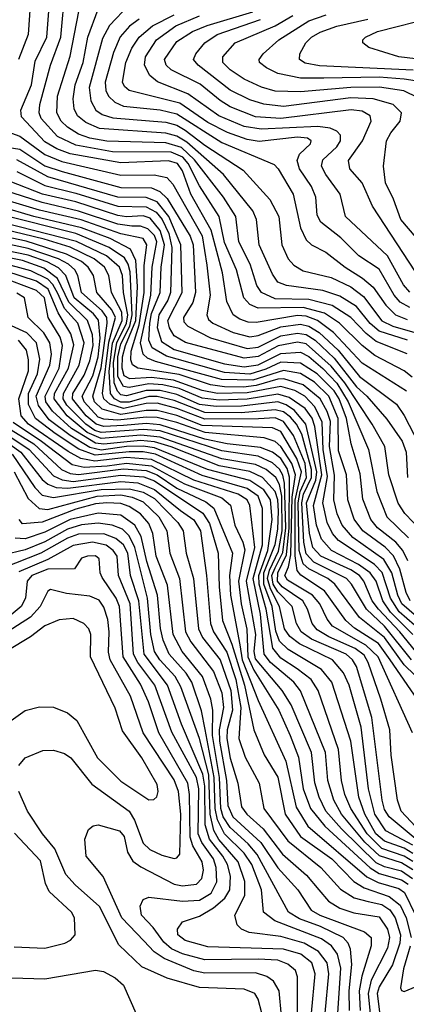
# Model space of a CAD drawing. Extents: x 997028 to 1115134, y 536408 to 618974.
# Tile 62 of 256: x 1005075 to 1006452, y 563237 to 566747. Entities that reach past the tile are written whole.
import ezdxf

# ---------------------------------------------------------------- set-up
doc = ezdxf.new("R2010")
doc.units = 0

msp = doc.modelspace()

# ---------------------------------------------------------------- linework, layer by layer
at = {"layer": '0CON10XD'}
for points in [[(1006473, 565473), (1006445, 565495.5), (1006340.3, 565550.3), (1006295, 565585.8), (1006214.8, 565665), (1006160.3, 565700.3), (1006085, 565721.1), (1005925, 565718.6), (1005895, 565731.7), (1005873.1, 565755), (1005847.3, 565855), (1005805, 565953.2), (1005785.7, 566045), (1005715, 566154.4), (1005674.8, 566235), (1005656.7, 566256.7), (1005615, 566274.8), (1005405, 566276.3), (1005275, 566299.3), (1005210.2, 566330.2), (1005151, 566395), (1005143.9, 566415), (1005146.3, 566445), (1005184.5, 566585), (1005221.1, 566685), (1005237.4, 566855)], [(1006452.4, 565422.4), (1006295, 565523), (1006192.3, 565632.3), (1006135.3, 565675.3), (1006095, 565689.8), (1006065, 565692), (1005917.2, 565667.2), (1005889.1, 565669.1), (1005858.9, 565678.9), (1005834.9, 565694.9), (1005812.8, 565742.8), (1005797.5, 565845), (1005756.6, 565996.6), (1005684.9, 566125), (1005655, 566208.9), (1005637.4, 566235), (1005605, 566244.1), (1005435, 566236.3), (1005255, 566268.6), (1005207, 566287), (1005165, 566311.5), (1005080.9, 566400.9), (1005078.9, 566425), (1005117.3, 566515), (1005130.1, 566599.9), (1005171.4, 566685), (1005182.4, 566825)], [(1005112.6, 566797.4), (1005105.2, 566695), (1005070.5, 566605)], [(1005845.1, 566045.1), (1005801.1, 566115), (1005697.8, 566247.8), (1005651.2, 566291.2), (1005595, 566307.7), (1005385, 566314), (1005325, 566324.7), (1005285, 566338.6), (1005245, 566363.9), (1005223.2, 566385), (1005207.3, 566415), (1005210.1, 566475), (1005255, 566616.7), (1005285.9, 566775.9)], [(1006456.8, 565605), (1006355, 565637), (1006323.7, 565663.7), (1006275, 565724.3), (1006215, 565761.4), (1006155, 565781.9), (1006025, 565799.5), (1005995, 565811.9), (1005975, 565839.6), (1005927.8, 565945), (1005918.7, 566035), (1005905.4, 566065.4), (1005801.2, 566195), (1005670.3, 566310.4), (1005635, 566332.2), (1005595, 566343), (1005359.7, 566359.7), (1005311, 566381), (1005280.8, 566405), (1005268.8, 566428.8), (1005265.2, 566465), (1005272.6, 566515), (1005301.1, 566595), (1005317.6, 566685), (1005354.8, 566785)], [(1005465, 566800), (1005395, 566726.6), (1005369.8, 566680.2), (1005322.8, 566505), (1005328.5, 566458.5), (1005346.5, 566425), (1005368.6, 566408.6), (1005407.1, 566397.1), (1005595, 566382.2), (1005635, 566371.5), (1005665, 566352.9)], [(1006485, 565848.3), (1006332.2, 566082.2), (1006295.2, 566165), (1006250.8, 566215), (1006246.2, 566245), (1006296.1, 566315), (1006327.1, 566385), (1006323.3, 566405), (1006295, 566421.6), (1006255.9, 566425.9), (1006005.1, 566395.1), (1005915, 566400.9), (1005825, 566436.5), (1005788.6, 566458.6), (1005717.9, 566517.9), (1005615, 566568.9), (1005597, 566585), (1005591, 566605), (1005635, 566669.6), (1005690.5, 566705), (1005743.1, 566726.9), (1005905, 566775.1)], [(1005500.8, 566749.2), (1005466.4, 566723.6), (1005433.4, 566686.6), (1005409.5, 566630.5), (1005379.3, 566525), (1005381.5, 566495), (1005391.2, 566475), (1005413.5, 566453.5), (1005445, 566438.8), (1005575, 566425.3), (1005635, 566411.8), (1005795, 566309.1), (1005980.9, 566230.9), (1005996.2, 566215), (1006049.6, 566125), (1006075.5, 566005.5), (1006095, 565962.9), (1006114.4, 565944.4), (1006165, 565918.9), (1006234.3, 565864.3), (1006295.9, 565825.9)], [(1006465, 565721), (1006430.3, 565740.3), (1006408.8, 565765), (1006355, 565857.8), (1006283.6, 565905), (1006219.4, 565969.4), (1006147.7, 566025), (1006135, 566050), (1006129.5, 566115), (1006115, 566152.7), (1006072.2, 566215), (1006063.1, 566245), (1006071.8, 566268.2), (1006111.1, 566305), (1006113.8, 566315), (1006100, 566325), (1006065, 566327.9), (1005927.5, 566312.5), (1005885, 566320.1), (1005815, 566345.3), (1005745, 566380.6), (1005645, 566449.6), (1005465.5, 566495), (1005448.5, 566508.5), (1005441.2, 566525), (1005452.7, 566595), (1005474.1, 566645.9), (1005500.9, 566685), (1005548.4, 566725), (1005625, 566764.9)], [(1006465, 565776.3), (1006442.1, 565802.1), (1006384.7, 565904.7), (1006235.4, 566045), (1006216.8, 566125), (1006165.2, 566195), (1006150.2, 566225), (1006155, 566247.8), (1006205, 566294.4), (1006218.3, 566315), (1006217.4, 566335), (1006205, 566349.8), (1006180.7, 566360.7), (1006136.8, 566366.8), (1005935, 566356.7), (1005875, 566366.9), (1005784.3, 566405), (1005673.4, 566483.4), (1005566.1, 566526.1), (1005538, 566548), (1005519.1, 566585), (1005523.2, 566615), (1005562.7, 566675), (1005631, 566725), (1005715, 566760.6)], [(1006515, 565938), (1006432.8, 566035), (1006407.1, 566107.1), (1006378.2, 566165), (1006370.9, 566225), (1006381.7, 566315), (1006396.5, 566343.5), (1006430.5, 566385), (1006434.8, 566414.8), (1006405, 566445.2), (1006334, 566465), (1006255, 566468.1), (1006015, 566438.2), (1005945, 566445.9), (1005895, 566461.2), (1005825, 566495.5), (1005710.6, 566585), (1005694.1, 566605), (1005702.2, 566625), (1005734.7, 566665), (1005778.4, 566695), (1005932.6, 566747.4)], [(1006495, 566468.6), (1006443.4, 566493.4), (1006356.4, 566506.4), (1006254.4, 566505.6), (1006075, 566489.9), (1005985, 566492.3), (1005936.9, 566506.9), (1005875, 566535.6), (1005825, 566568.5), (1005798.4, 566595), (1005798.4, 566615), (1005842.5, 566665), (1005985, 566725.4), (1006048.2, 566761.8)], [(1006515, 566523.9), (1006445, 566535.6), (1006355, 566542), (1006158.8, 566538.8), (1006075, 566538.7), (1005995, 566555.6), (1005954.6, 566575), (1005929.6, 566595), (1005927.5, 566605), (1005942.5, 566625), (1005998.2, 566675), (1006105, 566743.3), (1006167.3, 566765)], [(1006477, 566567), (1006143.1, 566583.1), (1006092.5, 566592.5), (1006071.2, 566605), (1006073.3, 566625), (1006094.7, 566665), (1006114, 566685), (1006145, 566703), (1006205, 566724.6), (1006315, 566749.4)], [(1006565, 566597.8), (1006426, 566615), (1006318.5, 566648.5), (1006296.9, 566665), (1006297.5, 566675), (1006306.5, 566685), (1006349.5, 566705), (1006555, 566757.4)], [(1005006.8, 566356.8), (1005075, 566332.5), (1005165, 566267.1), (1005225, 566241.5), (1005435, 566192.8), (1005554.1, 566194.1), (1005598.9, 566185), (1005620.6, 566160.6), (1005725, 565977), (1005742.1, 565872.1), (1005752.9, 565765), (1005741.9, 565695), (1005747.8, 565677.8), (1005762.6, 565665), (1005835, 565632.1), (1005895, 565616.1), (1005925, 565620.7), (1006005, 565652.7), (1006075, 565661.4), (1006105, 565654.6), (1006142.2, 565632.1), (1006208.9, 565568.9), (1006285, 565475.6), (1006416.7, 565376.7), (1006445, 565336.4), (1006496.8, 565235)], [(1005665, 566352.9), (1005735, 566299.4), (1005870.6, 566210.6), (1005966, 566106), (1005998.5, 566045), (1006009.1, 565945), (1006031.6, 565895), (1006051.5, 565871.5), (1006085, 565851.9), (1006185, 565828.5), (1006255, 565794.3), (1006299.9, 565759.9), (1006365, 565673), (1006404.7, 565655), (1006507.9, 565625)], [(1004925, 566309.2), (1005075, 566286.1), (1005165, 566226.4), (1005225.8, 566205.8), (1005435, 566149.1), (1005545, 566147.5), (1005574.2, 566134.2), (1005599.8, 566109.8), (1005681.9, 565975), (1005692.8, 565945), (1005701.2, 565775), (1005691.4, 565738.6), (1005657.9, 565685), (1005660.2, 565670.2), (1005674.2, 565655), (1005755, 565613.2), (1005885, 565574.5), (1005925, 565579.9), (1006005, 565619.8), (1006065, 565629.6), (1006095, 565625.2), (1006127.8, 565605), (1006195, 565540.9), (1006275, 565438.8), (1006311.4, 565405), (1006382.6, 565322.6), (1006437, 565245), (1006451.5, 565205), (1006456.8, 565115)], [(1006506.9, 564925), (1006446.8, 564986.8), (1006423.1, 565023.1), (1006390.5, 565125), (1006376.2, 565225), (1006331, 565305), (1006233, 565453), (1006185, 565512.3), (1006095, 565591), (1006065, 565597.7), (1005995.5, 565584.5), (1005925, 565546.5), (1005875, 565540.4), (1005665.8, 565595.8), (1005625, 565619.6), (1005608.5, 565648.5), (1005603.2, 565675), (1005653.8, 565775), (1005649.2, 565945), (1005606, 566046), (1005565, 566097.6), (1005525, 566113), (1005425, 566114.4), (1005175, 566186.5), (1005065, 566247.8)], [(1005065, 566205.5), (1005165, 566155.8), (1005275, 566129), (1005425, 566081.8), (1005525, 566079.7), (1005561.5, 566061.5), (1005582, 566035), (1005606.4, 565985), (1005617.5, 565935), (1005612.5, 565775), (1005602.5, 565747.5), (1005570.5, 565695), (1005565, 565650), (1005580, 565600), (1005625, 565570.9), (1005805, 565520.2), (1005875, 565509.2), (1005925, 565516.5), (1006005, 565556.9), (1006075, 565561.8), (1006105, 565546.7), (1006155, 565503.8), (1006205, 565451.2), (1006245.4, 565385), (1006317.4, 565215), (1006347.7, 565065), (1006383, 564975), (1006460, 564900)], [(1006457.9, 564817.9), (1006439.9, 564855), (1006414.4, 564884.4), (1006349.2, 564935), (1006325.4, 564965), (1006297.7, 565037.7), (1006288.2, 565128.2), (1006255.5, 565235.5), (1006238.8, 565325), (1006213.4, 565395), (1006195, 565424.3), (1006135, 565484), (1006075, 565522.8), (1006005, 565525.7), (1005951.7, 565501.7), (1005895, 565483.4), (1005805, 565489.3), (1005597.8, 565547.8), (1005547.2, 565577.2), (1005535.4, 565605), (1005538.2, 565665), (1005545, 565699.8), (1005575.6, 565775), (1005578.8, 565865), (1005590.4, 565945), (1005575, 565995.1), (1005539.2, 566039.2), (1005515, 566048), (1005455, 566044.8), (1005425, 566049.3), (1005275, 566098), (1005155.7, 566125.7), (1005040.5, 566170.5)], [(1006466.5, 564675), (1006451.4, 564705), (1006428.7, 564788.7), (1006406, 564836), (1006377, 564867), (1006296.8, 564925), (1006265.9, 564965.9), (1006244.4, 565035), (1006239, 565125), (1006210.4, 565210.4), (1006209.7, 565325), (1006176.5, 565405), (1006125, 565454.3), (1006075, 565485.5), (1006015, 565496.1), (1005905, 565461.8), (1005794.1, 565464.1), (1005558.2, 565528.2), (1005530.3, 565540.3), (1005514.6, 565554.6), (1005505.4, 565595.4), (1005542.6, 565765), (1005547, 565865), (1005563.7, 565955), (1005555, 565977.8), (1005531.6, 566001.6), (1005505, 566011.4), (1005475, 566011.4), (1005425, 566018), (1005285, 566064.9), (1005155.1, 566095.1), (1005015, 566140.2)], [(1006681.6, 564451.6), (1006435.8, 564665), (1006421.5, 564695), (1006400.9, 564775), (1006372.3, 564822.3), (1006261.5, 564901.5), (1006223.2, 564945), (1006205.6, 564985), (1006194.5, 565035), (1006196.2, 565123.8), (1006178, 565225), (1006182.1, 565315), (1006170.5, 565350.5), (1006145.9, 565395), (1006085, 565445.6), (1006016.5, 565466.5), (1005995, 565466), (1005917.5, 565442.5), (1005872.4, 565437.6), (1005805, 565437.7), (1005755, 565445.1), (1005642.5, 565482.5), (1005495.6, 565505), (1005477, 565517), (1005470.7, 565535), (1005471.9, 565565), (1005500.8, 565659.2), (1005517.8, 565775), (1005518.7, 565871.3), (1005527.6, 565945), (1005515, 565967), (1005435, 565983.8), (1005293.4, 566033.4), (1005145, 566068.4), (1005015, 566107.7)], [(1006508.8, 564565), (1006426.4, 564636.4), (1006395.4, 564685), (1006366.3, 564776.3), (1006339.3, 564805), (1006294.5, 564835), (1006210.5, 564890.5), (1006189.7, 564915), (1006169.9, 564955), (1006155.3, 565025), (1006171.1, 565118.9), (1006155.9, 565215), (1006152.6, 565312.6), (1006126.5, 565366.5), (1006090.8, 565405), (1006054.9, 565424.9), (1006005, 565439.2), (1005885, 565416.8), (1005780, 565415), (1005725, 565424.8), (1005622.4, 565462.4), (1005545, 565471.9), (1005466.9, 565466.9), (1005447.7, 565477.7), (1005439.8, 565505), (1005441.6, 565545), (1005451.4, 565585), (1005489, 565675), (1005494.6, 565795.4), (1005488.8, 565888.8), (1005469.2, 565929.2), (1005397, 565967), (1005295.5, 566005.5), (1005125.4, 566045.4), (1005005, 566081.1)], [(1006475.7, 564555), (1006395.9, 564635), (1006368.5, 564675), (1006344.9, 564745), (1006323, 564775), (1006282.1, 564805), (1006185.2, 564855), (1006150.4, 564895), (1006132.7, 564945), (1006121.1, 565015), (1006151.1, 565125), (1006126.7, 565296.7), (1006116.4, 565326.4), (1006091.5, 565361.5), (1006035, 565400.6), (1005995, 565411.9), (1005885, 565394.5), (1005785, 565390.2), (1005725, 565398.2), (1005642.7, 565432.7), (1005585, 565445.8), (1005535, 565448.9), (1005465, 565436.3), (1005445, 565439.7), (1005424.4, 565475), (1005424.8, 565545), (1005435, 565591.7), (1005467.4, 565655), (1005476.1, 565695), (1005468, 565848), (1005461.6, 565875), (1005448.2, 565898.2), (1005394.1, 565935), (1005275, 565985.1), (1005005, 566053)], [(1006455, 565555.4), (1006345, 565600.1), (1006308.7, 565628.7), (1006255, 565685.4), (1006187.7, 565727.7), (1006105, 565749.4), (1005985, 565752.1), (1005936.4, 565775), (1005919.9, 565799.9), (1005895.4, 565875), (1005855.2, 565955), (1005845.1, 566045.1)], [(1006470.2, 564465), (1006375, 564584.7), (1006310, 564645), (1006257.4, 564735), (1006239.5, 564755), (1006123.2, 564813.2), (1006095, 564842.4), (1006086.8, 564885), (1006080.1, 565025), (1006086.3, 565055), (1006114.5, 565115), (1006115, 565143.1), (1006079.5, 565269.5), (1006061.3, 565305), (1006039.9, 565329.9), (1006015, 565348.6), (1005985, 565356.5), (1005864, 565346), (1005735, 565346.6), (1005625, 565389.3), (1005565, 565403.9), (1005535, 565404), (1005465, 565384), (1005435, 565383.2), (1005412.1, 565395), (1005398.7, 565415), (1005393.1, 565493.1), (1005406.1, 565593.9), (1005440.1, 565675), (1005438.7, 565705), (1005402, 565775), (1005392.7, 565835), (1005377.3, 565865), (1005340.6, 565895), (1005255, 565935.8), (1005162.5, 565965), (1005015, 565999.8)], [(1006502, 564475), (1006429, 564565), (1006353.3, 564645), (1006331, 564675), (1006300.9, 564745), (1006285.6, 564765), (1006255, 564785.4), (1006147.6, 564835), (1006119.1, 564865), (1006106.9, 564916.9), (1006097.1, 565025), (1006129.9, 565105), (1006133.2, 565135), (1006094.7, 565304.7), (1006054.4, 565354.4), (1006024.4, 565374.4), (1005995, 565384.2), (1005865, 565369.4), (1005775, 565367.6), (1005715.7, 565375.7), (1005635, 565410.7), (1005575, 565425.2), (1005525, 565425.5), (1005455, 565406.2), (1005435, 565410.2), (1005422.9, 565422.9), (1005412, 565452), (1005409, 565525), (1005420.6, 565595), (1005455, 565665), (1005459.9, 565695), (1005444.9, 565775), (1005441.1, 565835), (1005430.6, 565865), (1005384.2, 565905), (1005276.9, 565956.9), (1005022.3, 566022.3)], [(1006519.6, 564375), (1006445, 564446.9), (1006374.6, 564544.6), (1006285.8, 564615.8), (1006197.7, 564735), (1006173, 564755), (1006105, 564788.9), (1006085, 564807.7), (1006071.1, 564855), (1006066.9, 565025), (1006074.4, 565065), (1006096.3, 565115), (1006092, 565165), (1006050.3, 565265), (1006015.1, 565315), (1005985, 565327.7), (1005925.5, 565324.5), (1005735, 565322.4), (1005635, 565360.8), (1005565, 565379.5), (1005525, 565378.6), (1005445, 565360.6), (1005395.9, 565375.9), (1005374.3, 565395), (1005369.9, 565415), (1005392.5, 565597.5), (1005416.5, 565685), (1005403, 565713), (1005350, 565775), (1005337.4, 565835), (1005319.4, 565865), (1005294.8, 565885), (1005241.7, 565911.7), (1005097.8, 565957.8), (1004995, 565978.5)], [(1006474.8, 564205), (1006352.1, 564475), (1006307.5, 564517.5), (1006189.7, 564585), (1006169.9, 564609.9), (1006143.6, 564665), (1006118.3, 564695), (1006029.1, 564749.1), (1006019.8, 564765), (1006033, 564796.9), (1006040.6, 564839.4), (1006045.2, 565044.8), (1006057.7, 565125), (1006044.7, 565165), (1006005.8, 565225.8), (1005985, 565243.5), (1005945.9, 565255.9), (1005735.1, 565274.9), (1005635, 565311), (1005565, 565328.5), (1005525, 565330.3), (1005425, 565319.2), (1005375, 565322.4), (1005355, 565330.4), (1005304.4, 565385), (1005297.4, 565405), (1005335, 565477.2), (1005354.2, 565545), (1005361.2, 565611.2), (1005355.8, 565675.8), (1005338.2, 565698.2), (1005268.7, 565755), (1005238.8, 565835), (1005212.7, 565862.7), (1005173.4, 565883.4), (1005105, 565907.3), (1004995, 565930.4)], [(1006505.6, 564305), (1006395.2, 564465.2), (1006353.2, 564523.2), (1006268, 564578), (1006236.7, 564605), (1006160.4, 564710.4), (1006076.5, 564766.5), (1006063.7, 564783.7), (1006056.1, 564836.1), (1006055.7, 565034.3), (1006078.6, 565135), (1006062.5, 565182.5), (1006005, 565279.4), (1005975, 565292.2), (1005725, 565300.2), (1005635, 565335.7), (1005565, 565353.9), (1005525, 565354.2), (1005435, 565339.8), (1005368.7, 565358.7), (1005341.9, 565385), (1005335.1, 565405), (1005365, 565506.2), (1005386.9, 565665), (1005385.1, 565685), (1005368.7, 565708.7), (1005295.1, 565775), (1005281.7, 565835), (1005271, 565855), (1005249.4, 565875), (1005212.8, 565895), (1005105, 565931.9), (1005005, 565952.9)], [(1006555, 563796.3), (1006434.2, 563925), (1006420.6, 563965), (1006398.3, 564125), (1006393.7, 564215), (1006361.9, 564325), (1006316.9, 564455), (1006301.5, 564481.5), (1006270.6, 564505), (1006176.4, 564546.4), (1006135, 564572.2), (1006116.9, 564595), (1006100.8, 564645), (1006083.3, 564675), (1006009.6, 564725), (1005993.3, 564745), (1005994.1, 564775), (1006025, 564838.8), (1006034.5, 564935), (1006036.4, 565116.4), (1006027.3, 565147.3), (1006005, 565182.2), (1005975, 565205.3), (1005932.4, 565222.4), (1005814.6, 565235.4), (1005735, 565251.1), (1005575, 565303), (1005525, 565307.8), (1005445, 565300.2), (1005375, 565297.3), (1005347.6, 565305), (1005312, 565335), (1005262.9, 565395), (1005264.1, 565415), (1005305, 565479.8), (1005325, 565531), (1005336.7, 565585), (1005334.1, 565624.1), (1005316.8, 565675), (1005249.5, 565739.5), (1005209.3, 565825), (1005160.9, 565860.9), (1005085, 565888.6), (1004995, 565906.9)], [(1006505, 563810.2), (1006390.6, 563905), (1006375, 563931.8), (1006366.3, 563965), (1006329.4, 564259.4), (1006275, 564440.6), (1006261.1, 564465), (1006237.8, 564485), (1006115, 564538.8), (1006077.8, 564565), (1006061, 564595), (1006046.1, 564655), (1005995, 564707.8), (1005978.5, 564735), (1005973.5, 564765), (1005985, 564792.6), (1006011.9, 564848.1), (1006023.1, 564935), (1006018.8, 565095), (1006012.8, 565122.8), (1006000.2, 565145), (1005975, 565167.2), (1005925, 565190.8), (1005795, 565209.8), (1005575, 565280.8), (1005515, 565286.6), (1005365, 565275.7), (1005342.9, 565282.9), (1005310.1, 565305), (1005243.3, 565373.3), (1005229.7, 565395), (1005231, 565415), (1005287.3, 565515), (1005304.9, 565595), (1005281.5, 565665), (1005235, 565717.6), (1005210.6, 565770.6), (1005193.3, 565803.3), (1005175, 565822.6), (1005115, 565851.5), (1005005, 565881.3)], [(1006475, 563803.9), (1006379.1, 563855), (1006340.4, 563915), (1006317.8, 564005), (1006291.5, 564225), (1006248.1, 564375), (1006228.4, 564418.4), (1006189.2, 564465), (1006071.5, 564521.5), (1006037.6, 564547.6), (1006017.8, 564575), (1006001, 564655), (1005968.2, 564718.2), (1005957.4, 564755), (1005964.4, 564785), (1005997.1, 564852.9), (1006009.8, 564925), (1006009, 565049), (1006000, 565090), (1005987.1, 565115), (1005953.2, 565143.2), (1005915, 565161.9), (1005795, 565181.7), (1005575, 565259.2), (1005506.3, 565266.3), (1005365, 565254.4), (1005315, 565275.6), (1005243.5, 565335), (1005197.2, 565395), (1005199, 565415), (1005249.4, 565505), (1005267.5, 565587.5), (1005257.1, 565627.1), (1005211.6, 565701.6), (1005176.1, 565786.1), (1005135.2, 565815.2), (1005025, 565850.2)], [(1006295.9, 565825.9), (1006333.8, 565793.8), (1006378.8, 565728.8), (1006413.9, 565695), (1006455, 565678)], [(1006475, 563774.8), (1006445, 563793), (1006375, 563818), (1006344.1, 563845), (1006304.9, 563915), (1006283.4, 563975), (1006254.1, 564175), (1006187.2, 564385), (1006150.4, 564430.4), (1006031.8, 564501.8), (1006001, 564531), (1005986.9, 564566.9), (1005973.8, 564655), (1005945, 564735), (1005944.8, 564775.2), (1005985, 564876.5), (1005995, 564931.2), (1005997.3, 564995), (1005995, 565035.8), (1005985.4, 565065.4), (1005940.4, 565115), (1005895, 565136.5), (1005785, 565157), (1005615, 565224.6), (1005555, 565242.3), (1005505, 565246.7), (1005375, 565234), (1005345, 565237.3), (1005259.3, 565289.3), (1005191.7, 565351.7), (1005168.5, 565385), (1005165.1, 565405), (1005215.3, 565505), (1005227.3, 565585), (1005218.9, 565615), (1005176.3, 565685), (1005162.8, 565755), (1005135, 565781.8), (1005046.6, 565815)], [(1006475.3, 563745.3), (1006445, 563765.1), (1006365, 563792.2), (1006312.6, 563845), (1006255.1, 563935), (1006233.7, 563985), (1006221.6, 564035), (1006211.1, 564145), (1006138.1, 564355), (1006113.8, 564395), (1006063.1, 564433.1), (1006005, 564470.8), (1005977, 564507), (1005952.4, 564645), (1005927.6, 564735), (1005926.4, 564765), (1005958.5, 564855), (1005974, 564965), (1005968.5, 565035), (1005945, 565070.5), (1005895, 565104.6), (1005743.4, 565143.4), (1005555, 565220.9), (1005515, 565226.8), (1005455.4, 565225.4), (1005365, 565212.9), (1005325, 565222.4), (1005254.4, 565264.4), (1005180.5, 565320.6), (1005141.7, 565371.7), (1005134.2, 565405), (1005182.9, 565515), (1005187.9, 565555), (1005182.4, 565595), (1005160.7, 565630.7), (1005105.2, 565685), (1005092.5, 565755), (1005065, 565772.2)], [(1006475, 563715.7), (1006435, 563740.7), (1006356.4, 563766.3), (1006304.6, 563815), (1006221.9, 563915), (1006193.9, 563965), (1006172.1, 564035), (1006163.9, 564135), (1006075, 564354.7), (1006051.1, 564385), (1005968.5, 564455), (1005945.3, 564485), (1005932.2, 564627.8), (1005906.4, 564755), (1005939.7, 564875), (1005939.6, 565005), (1005925, 565048.4), (1005885, 565075.6), (1005725, 565121.8), (1005558.2, 565198.2), (1005515, 565206.3), (1005465, 565206.5), (1005344.1, 565194.1), (1005285.9, 565215.9), (1005201.5, 565271.5), (1005131.6, 565325), (1005105.9, 565375), (1005106, 565415), (1005138.7, 565485), (1005147.1, 565537.1), (1005134.7, 565594.8), (1005100.5, 565630.5), (1005003.5, 565675)], [(1006474.6, 563684.6), (1006435, 563711.5), (1006375, 563726.9), (1006345, 563741.7), (1006221.8, 563861.8), (1006166.1, 563925), (1006141.2, 563975), (1006125.9, 564025.9), (1006114.1, 564135), (1006041.8, 564305), (1006010.3, 564355), (1005915, 564469), (1005909.7, 564495), (1005915.6, 564555), (1005882.8, 564745), (1005912.7, 564865), (1005895.1, 565015), (1005885.8, 565035), (1005853.4, 565055), (1005695.6, 565105.6), (1005545, 565179.6), (1005455, 565186.5), (1005342.8, 565172.8), (1005293, 565183), (1005247.8, 565207.8), (1005106.8, 565305), (1005080.2, 565335), (1005071.6, 565395), (1005105.8, 565495), (1005106.5, 565535), (1005098.6, 565568.6), (1005070.9, 565605)], [(1005028.8, 565295), (1005125, 565234.8), (1005223.6, 565143.6), (1005255, 565129), (1005285, 565125.2), (1005445, 565145.7), (1005525, 565139.8), (1005564.9, 565124.9), (1005635, 565076.7), (1005738.5, 565028.5), (1005766.1, 565006.1), (1005832.9, 564845), (1005822.8, 564765), (1005826, 564695), (1005858.8, 564518.8), (1005868, 564465), (1005925, 564319.5), (1006023.5, 564103.5), (1006060, 563940), (1006102, 563872), (1006311.4, 563691.4), (1006351.6, 563671.6), (1006425, 563649.5), (1006445.8, 563635), (1006485.3, 563555)], [(1005052.2, 565312.2), (1005153.2, 565245), (1005261.7, 565161.7), (1005305, 565152.4), (1005386.2, 565156.2), (1005455, 565166.4), (1005545, 565157.1), (1005662.2, 565092.2), (1005795, 565043), (1005826.5, 565016.5), (1005841.5, 564945), (1005870.4, 564885), (1005877.1, 564857.1), (1005854.8, 564745), (1005864.1, 564665), (1005884.6, 564574.6), (1005887.1, 564475), (1005908.5, 564428.5), (1005998.2, 564285), (1006039, 564195), (1006068.4, 564118.4), (1006084.9, 564005), (1006110.5, 563935), (1006161.4, 563871.4), (1006323.1, 563723.1), (1006355, 563703.4), (1006435, 563681), (1006458.8, 563665)], [(1004980.8, 565275), (1005079, 565205), (1005155, 565107.6), (1005175, 565090.7), (1005205, 565079.6), (1005246.5, 565076.5), (1005435, 565101.2), (1005495.8, 565095.8), (1005555, 565072.6), (1005647.8, 564997.8), (1005695, 564963.5), (1005718.5, 564925), (1005740.8, 564765), (1005754.7, 564595), (1005764.9, 564565), (1005812.3, 564492.3), (1005844.9, 564395), (1005863.2, 564295), (1005855.1, 564185), (1005878.2, 564118.2), (1005928, 564025), (1005944.4, 563935), (1006029.6, 563819.6), (1006147.7, 563725), (1006217.8, 563647.8), (1006266.8, 563616.8), (1006316.9, 563603.1), (1006365, 563592.9), (1006393.4, 563573.4), (1006412.6, 563545), (1006431.1, 563485), (1006428.8, 563455), (1006402.6, 563377.4), (1006355, 563299.4), (1006347.9, 563275), (1006368.7, 563115)], [(1005002.8, 565285), (1005108.1, 565215), (1005195, 565121.5), (1005226.4, 565106.4), (1005265, 565100.6), (1005435, 565123.8), (1005517.6, 565117.6), (1005555, 565102.7), (1005727.4, 564987.4), (1005750.9, 564950.9), (1005782.2, 564845), (1005786.1, 564725), (1005797.7, 564605), (1005831, 564521), (1005876.1, 564375), (1005909, 564215), (1005946.4, 564126.4), (1005995, 564046.1), (1006021.2, 563915), (1006075.2, 563835), (1006186.5, 563755), (1006264.8, 563674.8), (1006302.4, 563652.4), (1006391.1, 563621.1), (1006429.8, 563589.8), (1006452.1, 563545), (1006470.1, 563475)], [(1005048.1, 565198.1), (1005129.4, 565079.4), (1005155, 565051.4), (1005195, 565043.2), (1005365, 565071.9), (1005465.6, 565074.4), (1005515, 565062.5), (1005555, 565039.9), (1005638.7, 564955), (1005657.7, 564925), (1005668, 564845), (1005694.7, 564754.7), (1005711.5, 564575), (1005726.7, 564545), (1005789.5, 564465), (1005826.7, 564355), (1005832.5, 564285), (1005814.4, 564215), (1005813, 564185), (1005825, 564113.8), (1005851.7, 564025), (1005865, 563940.8), (1005884.1, 563915), (1005942.6, 563862.6), (1006011.7, 563771.7), (1006096.6, 563696.6), (1006141.1, 563645), (1006175, 563604.8), (1006215, 563579), (1006265, 563563), (1006355, 563548.8), (1006385.1, 563505), (1006391.9, 563475), (1006385, 563436.8), (1006327.4, 563322.6), (1006315.8, 563275), (1006339, 563045)], [(1005055.6, 565135), (1005105, 565040), (1005144, 565004), (1005175, 565001.3), (1005351.1, 565048.9), (1005435, 565052.9), (1005475.3, 565045), (1005515, 565028.2), (1005570.2, 564975), (1005599.2, 564925), (1005609.3, 564845), (1005644.6, 564755), (1005665.1, 564565), (1005685, 564529), (1005765, 564423.1), (1005795, 564346.8), (1005800.6, 564295), (1005785.6, 564215), (1005787.1, 564175), (1005811.2, 564035), (1005816.4, 563945), (1005833.8, 563905), (1005933.5, 563813.5), (1005995, 563722.8), (1006066, 563645), (1006112.9, 563572.9), (1006144, 563554), (1006303.1, 563495), (1006326.6, 563475), (1006327.5, 563445), (1006293.3, 563336.7), (1006284.8, 563285.2), (1006288, 563215)], [(1006250.2, 563215), (1006248.7, 563285), (1006258.2, 563378.2), (1006253.1, 563433.1), (1006244.8, 563455), (1006227.7, 563475), (1006146.4, 563513.6), (1006071.6, 563541.6), (1006032.6, 563565), (1005921.4, 563771.4), (1005889.4, 563809.4), (1005825, 563867.4), (1005799.6, 563905), (1005791.9, 563935), (1005786.9, 564045), (1005762.3, 564195), (1005762.4, 564285), (1005755.8, 564325), (1005725.9, 564405), (1005653.8, 564495), (1005621.9, 564555), (1005601.6, 564731.6), (1005561, 564835), (1005549.3, 564915), (1005535, 564951.1), (1005505.8, 564985), (1005465, 565012), (1005435, 565022.4), (1005385, 565025.1), (1005345, 565021.1), (1005275, 565002.2), (1005155, 564955.7), (1005085, 564949.8), (1005072.5, 564965)], [(1006208.7, 563205), (1006218.6, 563365), (1006207.6, 563415), (1006185.4, 563445.4), (1006150.5, 563470.5), (1005983.8, 563533.8), (1005943.3, 563565), (1005936.2, 563645), (1005901.4, 563735), (1005875, 563775.1), (1005804.4, 563845), (1005779.2, 563895), (1005771.8, 563935), (1005768.3, 564045), (1005736.1, 564216.1), (1005722.8, 564282.8), (1005688.2, 564385), (1005667.6, 564417.6), (1005607.4, 564485), (1005585.8, 564535), (1005576.1, 564576.1), (1005565.9, 564695.9), (1005527.9, 564815), (1005507.1, 564905), (1005485.4, 564945.4), (1005435, 564980.3), (1005355, 564988.2), (1005255, 564965.5), (1005165, 564920.5), (1005095, 564896.8), (1005058.9, 564898.9)], [(1006163.7, 563205), (1006176.2, 563345), (1006170.3, 563385), (1006139.5, 563425), (1006087.9, 563455), (1006005, 563478.4), (1005893, 563493), (1005864.7, 563504.7), (1005849.7, 563519.7), (1005840.8, 563555), (1005876.7, 563625), (1005877.1, 563675), (1005853.4, 563745), (1005784.7, 563824.7), (1005766.7, 563856.7), (1005754, 563915), (1005748.2, 564055), (1005715, 564184.2), (1005648.8, 564368.8), (1005628.4, 564405), (1005573.7, 564465), (1005555.1, 564495), (1005542.1, 564555), (1005530.7, 564685), (1005484.9, 564864.9), (1005465, 564907), (1005440.7, 564930.7), (1005404.6, 564944.6), (1005355, 564951.7), (1005295, 564945.9), (1005245, 564930.4), (1005165, 564885.6), (1005095, 564857.2), (1005015, 564837.9)], [(1006114.9, 563204.9), (1006127, 563345), (1006115.2, 563385), (1006076.7, 563415), (1006015, 563433.9), (1005745, 563441.2), (1005665, 563464.2), (1005638.6, 563485), (1005637.3, 563505), (1005655, 563531.1), (1005715, 563551.4), (1005765, 563580.5), (1005805.5, 563615), (1005824, 563645), (1005825.9, 563694.1), (1005815.3, 563735), (1005798.9, 563765), (1005750.9, 563825), (1005736.1, 563876.1), (1005735, 564015), (1005727.6, 564057.6), (1005651.5, 564235), (1005601.3, 564375), (1005518.2, 564485), (1005499, 564675), (1005470.1, 564765), (1005459.7, 564845), (1005445, 564875.4), (1005417.9, 564897.9), (1005374.4, 564914.4), (1005285, 564912.9), (1005245, 564898.7), (1005150.6, 564845), (1005015, 564792)], [(1006064.9, 563195), (1006064.4, 563334.4), (1006057.2, 563357.2), (1006030.2, 563380.2), (1005995, 563393.8), (1005925, 563398.1), (1005735, 563394.7), (1005655, 563416.7), (1005616, 563435), (1005588.4, 563458.4), (1005550.9, 563510.9), (1005509.3, 563555), (1005503.8, 563586.2), (1005515, 563610), (1005535, 563618.9), (1005655, 563604.4), (1005715, 563608), (1005756.7, 563633.3), (1005776.8, 563673.2), (1005775.1, 563725), (1005764.9, 563755), (1005723.6, 563813.6), (1005711.1, 563845), (1005712.7, 564005), (1005704.7, 564045), (1005616.5, 564206.5), (1005556.5, 564375), (1005495.3, 564455), (1005480.6, 564485), (1005467.9, 564665), (1005427.2, 564765), (1005421.9, 564835), (1005408.5, 564855), (1005383.2, 564873.2), (1005334.3, 564884.3), (1005265, 564873), (1005175, 564822.7), (1005071.9, 564778.1)], [(1006007.6, 563195), (1005998.9, 563285), (1005979.4, 563319.4), (1005955.7, 563335.7), (1005915, 563348.5), (1005735, 563347.6), (1005695.7, 563355.7), (1005589.5, 563399.5), (1005554.3, 563424.3), (1005517.5, 563462.5), (1005438.4, 563545), (1005372.4, 563692.4), (1005311.4, 563765), (1005307.1, 563825), (1005319.7, 563860.3), (1005336.7, 563873.3), (1005355, 563876.7), (1005430.9, 563855), (1005446.7, 563835), (1005458.9, 563778.9), (1005477.6, 563747.6), (1005506.3, 563726.3), (1005625, 563665.6), (1005655, 563659.6), (1005705.1, 563664.8), (1005724.3, 563685), (1005729.7, 563715), (1005724.8, 563745), (1005691.8, 563801.8), (1005682.5, 563832.5), (1005679.8, 563985), (1005673.7, 564025), (1005570.2, 564205), (1005533.8, 564315), (1005505, 564378.3), (1005443.3, 564475), (1005430.6, 564655), (1005419.1, 564685), (1005368.2, 564758.2), (1005361.6, 564775), (1005358.4, 564825), (1005345, 564835.7), (1005316.7, 564835), (1005295, 564827.1), (1005270.5, 564789.5), (1005175, 564788.4), (1005118.2, 564765), (1005102, 564745), (1005096.1, 564685), (1005080.2, 564655), (1005044.6, 564625.4)], [(1005071.7, 564088.3), (1005095, 564115.6), (1005157.8, 564142.2), (1005195, 564142.9), (1005235, 564131.5), (1005257.7, 564115), (1005331.7, 564021.7), (1005464.8, 563925), (1005483.7, 563893.7), (1005515, 563811), (1005538.3, 563788.3), (1005581.6, 563768.4), (1005625, 563756.6), (1005635, 563758.5), (1005645, 563772.5), (1005649.5, 563915), (1005641.1, 563995), (1005625, 564037), (1005514.8, 564205), (1005470.1, 564335), (1005397.8, 564465), (1005391.7, 564491.7), (1005394, 564565), (1005388.6, 564608.6), (1005375, 564653.2), (1005357.7, 564677.7), (1005325, 564692.4), (1005241.8, 564701.8), (1005184.5, 564715.5), (1005175, 564710), (1005148, 564655), (1005113.1, 564616.9), (1005003.4, 564546.6)], [(1004969.1, 564195), (1005095, 564284.6), (1005145, 564297.3), (1005195.9, 564295.9), (1005245.8, 564275.8), (1005278.7, 564248.7), (1005352.2, 564115), (1005435, 564032.7), (1005535, 563966.2), (1005552.8, 563967.2), (1005563.3, 563976.7), (1005568.4, 563995), (1005565, 564020.8), (1005510, 564115), (1005441.6, 564211.6), (1005415, 564293.1), (1005327.2, 564475), (1005327.8, 564555), (1005321.1, 564575), (1005303.5, 564595), (1005265, 564611.8), (1005215, 564607.1), (1005165, 564586), (1005113, 564547), (1004950.2, 564449.8)], [(1005937.8, 563205), (1005925, 563255.6), (1005913.1, 563275), (1005875, 563291), (1005715, 563296.9), (1005600.3, 563329.7), (1005510, 563370), (1005428.4, 563448.4), (1005359.8, 563585), (1005272.3, 563662.3), (1005239.7, 563699.7), (1005200.7, 563790.7), (1005155.8, 563845), (1005102.9, 563925), (1005072.4, 563995)], [(1005055, 563441.2), (1005165, 563437.4), (1005235.3, 563454.7), (1005255.7, 563465), (1005272.2, 563485), (1005270.4, 563545), (1005259.2, 563565), (1005179.5, 563639.5), (1005167.2, 563667.2), (1005148.7, 563748.7), (1005056.9, 563846.9)], [(1006466.5, 563443.5), (1006442.7, 563362.7), (1006432.1, 563295), (1006435.5, 563285.5), (1006445, 563282.3), (1006601.9, 563348.1)], [(1004966.9, 563333.1), (1005165, 563327.1), (1005345, 563358), (1005373.6, 563353.6), (1005415, 563330.8), (1005445, 563304.4), (1005511.9, 563151.9)]]:
    msp.add_lwpolyline(points, dxfattribs=at)

doc.saveas('drawing.dxf')
